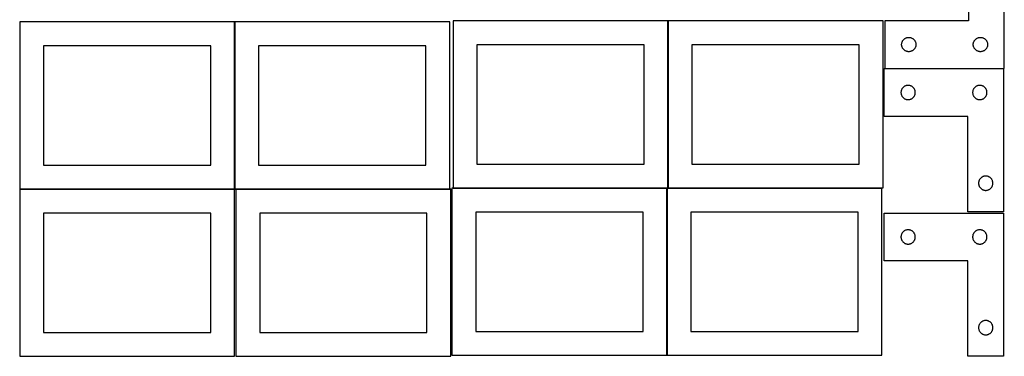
# Model space of a CAD drawing. Header units: millimetres. Extents: x 7 to 1243, y 7 to 2493.
# Tile 1 of 17: x 7 to 1243, y 7 to 430. Entities that reach past the tile are written whole.
import ezdxf

# ---------------------------------------------------------------- set-up
doc = ezdxf.new("R2010")
doc.units = ezdxf.units.MM
doc.layers.add('COMMON', color=5, linetype='CONTINUOUS', true_color=0x0000ff)
doc.layers.add('CUT', color=7, linetype='CONTINUOUS', true_color=0x000000)

msp = doc.modelspace()

# ---------------------------------------------------------------- linework, layer by layer
at = {"layer": 'COMMON'}
for p, q in [((276.620933, 426.720968), (276.620933, 216.720968)), ((820.983737, 428.041933), (820.983737, 218.041933)), ((6.520933, 216.620967), (276.520933, 216.620967)), ((278.041929, 216.620967), (546.720934, 216.620967)), ((550.883737, 217.941932), (819.562864, 217.941932)), ((819.662864, 217.841932), (819.662864, 7.841932)), ((821.083738, 217.941932), (1089.762865, 217.941932))]:
    msp.add_line(p, q, dxfattribs=at)
at = {"layer": 'CUT'}
for p, q in [((1198.428227, 548.303867), (1198.428227, 428.303867)), ((1243.428227, 368.303867), (1243.428227, 548.303867)), ((276.520933, 426.720968), (6.520933, 426.720968)), ((6.520933, 426.720968), (6.520933, 216.720968)), ((276.520933, 216.720968), (276.520933, 426.720968)), ((546.720934, 426.720968), (276.720934, 426.720968)), ((276.720934, 426.720968), (276.720934, 216.720968)), ((546.720934, 216.720968), (546.720934, 426.720968)), ((820.883737, 428.041933), (550.883737, 428.041933)), ((550.883737, 428.041933), (550.883737, 218.041933)), ((820.883737, 218.041933), (820.883737, 428.041933)), ((1091.083738, 428.041933), (821.083738, 428.041933)), ((821.083738, 428.041933), (821.083738, 218.041933)), ((1091.083738, 218.041933), (1091.083738, 428.041933)), ((1198.428227, 428.303867), (1093.428227, 428.303867)), ((1093.428227, 428.303867), (1093.428227, 368.303867)), ((246.520933, 396.720968), (36.520933, 396.720968)), ((36.520933, 396.720968), (36.520933, 246.720968)), ((246.520933, 246.720968), (246.520933, 396.720968)), ((516.720934, 396.720968), (306.720934, 396.720968)), ((306.720934, 396.720968), (306.720934, 246.720968)), ((516.720934, 246.720968), (516.720934, 396.720968)), ((790.883737, 398.041933), (580.883737, 398.041933)), ((580.883737, 398.041933), (580.883737, 248.041933)), ((790.883737, 248.041933), (790.883737, 398.041933)), ((1061.083738, 398.041933), (851.083738, 398.041933)), ((851.083738, 398.041933), (851.083738, 248.041933)), ((1061.083738, 248.041933), (1061.083738, 398.041933)), ((1114.428227, 398.303867), (1114.447497, 398.892495)), ((1114.447497, 397.715239), (1114.428227, 398.303867)), ((1114.447497, 398.892495), (1114.505223, 399.478602)), ((1114.505223, 397.129131), (1114.447497, 397.715239)), ((1114.505223, 399.478602), (1114.60116, 400.05968)), ((1114.60116, 396.548054), (1114.505223, 397.129131)), ((1114.60116, 400.05968), (1114.734895, 400.633238)), ((1114.734895, 395.974495), (1114.60116, 396.548054)), ((1114.734895, 400.633238), (1114.905856, 401.196822)), ((1114.905856, 395.410912), (1114.734895, 395.974495)), ((1114.905856, 401.196822), (1115.113311, 401.748018)), ((1115.113311, 401.748018), (1115.356372, 402.284465)), ((1115.356372, 402.284465), (1115.633998, 402.803867)), ((1115.633998, 402.803867), (1115.945001, 403.303999)), ((1115.945001, 403.303999), (1116.288047, 403.78272)), ((1116.288047, 403.78272), (1116.661669, 404.237979)), ((1116.661669, 404.237979), (1117.064266, 404.667828)), ((1117.064266, 404.667828), (1117.494115, 405.070425)), ((1117.494115, 405.070425), (1117.949374, 405.444047)), ((1117.949374, 405.444047), (1118.428095, 405.787093)), ((1118.428095, 405.787093), (1118.928227, 406.098095)), ((1118.928227, 406.098095), (1119.447629, 406.375721)), ((1119.447629, 406.375721), (1119.984076, 406.618782)), ((1119.984076, 406.618782), (1120.535272, 406.826238)), ((1120.535272, 406.826238), (1121.098856, 406.997199)), ((1121.098856, 406.997199), (1121.672414, 407.130934)), ((1121.672414, 407.130934), (1122.253491, 407.22687)), ((1122.253491, 407.22687), (1122.839599, 407.284597)), ((1122.839599, 407.284597), (1123.428227, 407.303867)), ((1123.428227, 407.303867), (1124.016855, 407.284597)), ((1124.016855, 407.284597), (1124.602963, 407.22687)), ((1124.602963, 407.22687), (1125.18404, 407.130934)), ((1125.18404, 407.130934), (1125.757599, 406.997199)), ((1125.757599, 406.997199), (1126.321182, 406.826238)), ((1126.321182, 406.826238), (1126.872378, 406.618782)), ((1126.872378, 406.618782), (1127.408825, 406.375721)), ((1127.408825, 406.375721), (1127.928227, 406.098095)), ((1127.928227, 406.098095), (1128.428359, 405.787093)), ((1128.428359, 405.787093), (1128.90708, 405.444047)), ((1128.90708, 405.444047), (1129.362339, 405.070425)), ((1129.362339, 405.070425), (1129.792188, 404.667828)), ((1129.792188, 404.667828), (1130.194785, 404.237979)), ((1130.194785, 404.237979), (1130.568407, 403.78272)), ((1130.568407, 403.78272), (1130.911454, 403.303999)), ((1130.911454, 403.303999), (1131.222456, 402.803867)), ((1131.222456, 402.803867), (1131.500082, 402.284465)), ((1131.500082, 402.284465), (1131.743143, 401.748018)), ((1131.743143, 401.748018), (1131.950598, 401.196822)), ((1131.950598, 401.196822), (1132.12156, 400.633238)), ((1132.12156, 395.974495), (1131.950598, 395.410912)), ((1132.12156, 400.633238), (1132.255295, 400.05968)), ((1132.255295, 396.548054), (1132.12156, 395.974495)), ((1132.255295, 400.05968), (1132.351231, 399.478602)), ((1132.351231, 397.129131), (1132.255295, 396.548054)), ((1132.351231, 399.478602), (1132.408957, 398.892495)), ((1132.408957, 397.715239), (1132.351231, 397.129131)), ((1132.408957, 398.892495), (1132.428227, 398.303867)), ((1132.428227, 398.303867), (1132.408957, 397.715239)), ((1204.428227, 398.303867), (1204.447497, 398.892495)), ((1204.447497, 397.715239), (1204.428227, 398.303867)), ((1204.447497, 398.892495), (1204.505223, 399.478602)), ((1204.505223, 397.129131), (1204.447497, 397.715239)), ((1204.505223, 399.478602), (1204.60116, 400.05968)), ((1204.60116, 396.548054), (1204.505223, 397.129131)), ((1204.60116, 400.05968), (1204.734895, 400.633238)), ((1204.734895, 395.974495), (1204.60116, 396.548054)), ((1204.734895, 400.633238), (1204.905856, 401.196822)), ((1204.905856, 395.410912), (1204.734895, 395.974495)), ((1204.905856, 401.196822), (1205.113311, 401.748018)), ((1205.113311, 401.748018), (1205.356372, 402.284465)), ((1205.356372, 402.284465), (1205.633998, 402.803867)), ((1205.633998, 402.803867), (1205.945001, 403.303999)), ((1205.945001, 403.303999), (1206.288047, 403.78272)), ((1206.288047, 403.78272), (1206.661669, 404.237979)), ((1206.661669, 404.237979), (1207.064266, 404.667828)), ((1207.064266, 404.667828), (1207.494115, 405.070425)), ((1207.494115, 405.070425), (1207.949374, 405.444047)), ((1207.949374, 405.444047), (1208.428095, 405.787093)), ((1208.428095, 405.787093), (1208.928227, 406.098095)), ((1208.928227, 406.098095), (1209.447629, 406.375721)), ((1209.447629, 406.375721), (1209.984076, 406.618782)), ((1209.984076, 406.618782), (1210.535272, 406.826238)), ((1210.535272, 406.826238), (1211.098856, 406.997199)), ((1211.098856, 406.997199), (1211.672414, 407.130934)), ((1211.672414, 407.130934), (1212.253491, 407.22687)), ((1212.253491, 407.22687), (1212.839599, 407.284597)), ((1212.839599, 407.284597), (1213.428227, 407.303867)), ((1213.428227, 407.303867), (1214.016855, 407.284597)), ((1214.016855, 407.284597), (1214.602963, 407.22687)), ((1214.602963, 407.22687), (1215.18404, 407.130934)), ((1215.18404, 407.130934), (1215.757599, 406.997199)), ((1215.757599, 406.997199), (1216.321182, 406.826238)), ((1216.321182, 406.826238), (1216.872378, 406.618782)), ((1216.872378, 406.618782), (1217.408825, 406.375721)), ((1217.408825, 406.375721), (1217.928227, 406.098095)), ((1217.928227, 406.098095), (1218.428359, 405.787093)), ((1218.428359, 405.787093), (1218.90708, 405.444047)), ((1218.90708, 405.444047), (1219.362339, 405.070425)), ((1219.362339, 405.070425), (1219.792188, 404.667828)), ((1219.792188, 404.667828), (1220.194785, 404.237979)), ((1220.194785, 404.237979), (1220.568407, 403.78272)), ((1220.568407, 403.78272), (1220.911454, 403.303999)), ((1220.911454, 403.303999), (1221.222456, 402.803867)), ((1221.222456, 402.803867), (1221.500082, 402.284465)), ((1221.500082, 402.284465), (1221.743143, 401.748018)), ((1221.743143, 401.748018), (1221.950598, 401.196822)), ((1221.950598, 401.196822), (1222.12156, 400.633238)), ((1222.12156, 395.974495), (1221.950598, 395.410912)), ((1222.12156, 400.633238), (1222.255295, 400.05968)), ((1222.255295, 396.548054), (1222.12156, 395.974495)), ((1222.255295, 400.05968), (1222.351231, 399.478602)), ((1222.351231, 397.129131), (1222.255295, 396.548054)), ((1222.351231, 399.478602), (1222.408957, 398.892495)), ((1222.408957, 397.715239), (1222.351231, 397.129131)), ((1222.408957, 398.892495), (1222.428227, 398.303867)), ((1222.428227, 398.303867), (1222.408957, 397.715239)), ((1115.113311, 394.859716), (1114.905856, 395.410912)), ((1115.356372, 394.323268), (1115.113311, 394.859716)), ((1115.633998, 393.803867), (1115.356372, 394.323268)), ((1115.945001, 393.303735), (1115.633998, 393.803867)), ((1116.288047, 392.825014), (1115.945001, 393.303735)), ((1116.661669, 392.369754), (1116.288047, 392.825014)), ((1117.064266, 391.939906), (1116.661669, 392.369754)), ((1117.494115, 391.537308), (1117.064266, 391.939906)), ((1117.949374, 391.163687), (1117.494115, 391.537308)), ((1118.428095, 390.82064), (1117.949374, 391.163687)), ((1118.928227, 390.509638), (1118.428095, 390.82064)), ((1119.447629, 390.232012), (1118.928227, 390.509638)), ((1119.984076, 389.988951), (1119.447629, 390.232012)), ((1120.535272, 389.781496), (1119.984076, 389.988951)), ((1121.098856, 389.610534), (1120.535272, 389.781496)), ((1121.672414, 389.476799), (1121.098856, 389.610534)), ((1122.253491, 389.380863), (1121.672414, 389.476799)), ((1122.839599, 389.323136), (1122.253491, 389.380863)), ((1123.428227, 389.303867), (1122.839599, 389.323136)), ((1124.016855, 389.323136), (1123.428227, 389.303867)), ((1124.602963, 389.380863), (1124.016855, 389.323136)), ((1125.18404, 389.476799), (1124.602963, 389.380863)), ((1125.757599, 389.610534), (1125.18404, 389.476799)), ((1126.321182, 389.781496), (1125.757599, 389.610534)), ((1126.872378, 389.988951), (1126.321182, 389.781496)), ((1127.408825, 390.232012), (1126.872378, 389.988951)), ((1127.928227, 390.509638), (1127.408825, 390.232012)), ((1128.428359, 390.82064), (1127.928227, 390.509638)), ((1128.90708, 391.163687), (1128.428359, 390.82064)), ((1129.362339, 391.537308), (1128.90708, 391.163687)), ((1129.792188, 391.939906), (1129.362339, 391.537308)), ((1130.194785, 392.369754), (1129.792188, 391.939906)), ((1130.568407, 392.825014), (1130.194785, 392.369754)), ((1130.911454, 393.303735), (1130.568407, 392.825014)), ((1131.222456, 393.803867), (1130.911454, 393.303735)), ((1131.500082, 394.323268), (1131.222456, 393.803867)), ((1131.743143, 394.859716), (1131.500082, 394.323268)), ((1131.950598, 395.410912), (1131.743143, 394.859716)), ((1205.113311, 394.859716), (1204.905856, 395.410912)), ((1205.356372, 394.323268), (1205.113311, 394.859716)), ((1205.633998, 393.803867), (1205.356372, 394.323268)), ((1205.945001, 393.303735), (1205.633998, 393.803867)), ((1206.288047, 392.825014), (1205.945001, 393.303735)), ((1206.661669, 392.369754), (1206.288047, 392.825014)), ((1207.064266, 391.939906), (1206.661669, 392.369754)), ((1207.494115, 391.537308), (1207.064266, 391.939906)), ((1207.949374, 391.163687), (1207.494115, 391.537308)), ((1208.428095, 390.82064), (1207.949374, 391.163687)), ((1208.928227, 390.509638), (1208.428095, 390.82064)), ((1209.447629, 390.232012), (1208.928227, 390.509638)), ((1209.984076, 389.988951), (1209.447629, 390.232012)), ((1210.535272, 389.781496), (1209.984076, 389.988951)), ((1211.098856, 389.610534), (1210.535272, 389.781496)), ((1211.672414, 389.476799), (1211.098856, 389.610534)), ((1212.253491, 389.380863), (1211.672414, 389.476799)), ((1212.839599, 389.323136), (1212.253491, 389.380863)), ((1213.428227, 389.303867), (1212.839599, 389.323136)), ((1214.016855, 389.323136), (1213.428227, 389.303867)), ((1214.602963, 389.380863), (1214.016855, 389.323136)), ((1215.18404, 389.476799), (1214.602963, 389.380863)), ((1215.757599, 389.610534), (1215.18404, 389.476799)), ((1216.321182, 389.781496), (1215.757599, 389.610534)), ((1216.872378, 389.988951), (1216.321182, 389.781496)), ((1217.408825, 390.232012), (1216.872378, 389.988951)), ((1217.928227, 390.509638), (1217.408825, 390.232012)), ((1218.428359, 390.82064), (1217.928227, 390.509638)), ((1218.90708, 391.163687), (1218.428359, 390.82064)), ((1219.362339, 391.537308), (1218.90708, 391.163687)), ((1219.792188, 391.939906), (1219.362339, 391.537308)), ((1220.194785, 392.369754), (1219.792188, 391.939906)), ((1220.568407, 392.825014), (1220.194785, 392.369754)), ((1220.911454, 393.303735), (1220.568407, 392.825014)), ((1221.222456, 393.803867), (1220.911454, 393.303735)), ((1221.500082, 394.323268), (1221.222456, 393.803867)), ((1221.743143, 394.859716), (1221.500082, 394.323268)), ((1221.950598, 395.410912), (1221.743143, 394.859716)), ((1092.604731, 308.041939), (1092.604731, 368.041939)), ((1092.604731, 368.041939), (1242.604731, 368.041939)), ((1093.428227, 368.303867), (1243.428227, 368.303867)), ((1242.604731, 368.041939), (1242.604731, 188.041939)), ((1119.16058, 346.356855), (1118.624133, 346.113794)), ((1119.711776, 346.56431), (1119.16058, 346.356855)), ((1120.27536, 346.735272), (1119.711776, 346.56431)), ((1120.848918, 346.869007), (1120.27536, 346.735272)), ((1121.429996, 346.964943), (1120.848918, 346.869007)), ((1122.016103, 347.022669), (1121.429996, 346.964943)), ((1122.604731, 347.041939), (1122.016103, 347.022669)), ((1123.19336, 347.022669), (1122.604731, 347.041939)), ((1123.779467, 346.964943), (1123.19336, 347.022669)), ((1124.360544, 346.869007), (1123.779467, 346.964943)), ((1124.934103, 346.735272), (1124.360544, 346.869007)), ((1125.497687, 346.56431), (1124.934103, 346.735272)), ((1126.048882, 346.356855), (1125.497687, 346.56431)), ((1126.58533, 346.113794), (1126.048882, 346.356855)), ((1209.16058, 346.356855), (1208.624133, 346.113794)), ((1209.711776, 346.56431), (1209.16058, 346.356855)), ((1210.27536, 346.735272), (1209.711776, 346.56431)), ((1210.848918, 346.869007), (1210.27536, 346.735272)), ((1211.429996, 346.964943), (1210.848918, 346.869007)), ((1212.016103, 347.022669), (1211.429996, 346.964943)), ((1212.604731, 347.041939), (1212.016103, 347.022669)), ((1213.19336, 347.022669), (1212.604731, 347.041939)), ((1213.779467, 346.964943), (1213.19336, 347.022669)), ((1214.360544, 346.869007), (1213.779467, 346.964943)), ((1214.934103, 346.735272), (1214.360544, 346.869007)), ((1215.497687, 346.56431), (1214.934103, 346.735272)), ((1216.048882, 346.356855), (1215.497687, 346.56431)), ((1216.58533, 346.113794), (1216.048882, 346.356855)), ((1113.624001, 338.630567), (1113.604731, 338.041939)), ((1113.604731, 338.041939), (1113.624001, 337.453311)), ((1113.681728, 339.216675), (1113.624001, 338.630567)), ((1113.624001, 337.453311), (1113.681728, 336.867203)), ((1113.777664, 339.797752), (1113.681728, 339.216675)), ((1113.681728, 336.867203), (1113.777664, 336.286126)), ((1113.911399, 340.371311), (1113.777664, 339.797752)), ((1113.777664, 336.286126), (1113.911399, 335.712568)), ((1114.08236, 340.934894), (1113.911399, 340.371311)), ((1113.911399, 335.712568), (1114.08236, 335.148984)), ((1114.289816, 341.48609), (1114.08236, 340.934894)), ((1114.08236, 335.148984), (1114.289816, 334.597788)), ((1114.532877, 342.022537), (1114.289816, 341.48609)), ((1114.289816, 334.597788), (1114.532877, 334.061341)), ((1114.810503, 342.541939), (1114.532877, 342.022537)), ((1114.532877, 334.061341), (1114.810503, 333.541939)), ((1115.121505, 343.042071), (1114.810503, 342.541939)), ((1115.464551, 343.520792), (1115.121505, 343.042071)), ((1115.838173, 343.976052), (1115.464551, 343.520792)), ((1116.24077, 344.4059), (1115.838173, 343.976052)), ((1116.670619, 344.808497), (1116.24077, 344.4059)), ((1117.125879, 345.182119), (1116.670619, 344.808497)), ((1117.604599, 345.525166), (1117.125879, 345.182119)), ((1118.104731, 345.836168), (1117.604599, 345.525166)), ((1118.624133, 346.113794), (1118.104731, 345.836168)), ((1127.104731, 345.836168), (1126.58533, 346.113794)), ((1127.604863, 345.525166), (1127.104731, 345.836168)), ((1128.083584, 345.182119), (1127.604863, 345.525166)), ((1128.538844, 344.808497), (1128.083584, 345.182119)), ((1128.968692, 344.4059), (1128.538844, 344.808497)), ((1129.37129, 343.976052), (1128.968692, 344.4059)), ((1129.744911, 343.520792), (1129.37129, 343.976052)), ((1130.087958, 343.042071), (1129.744911, 343.520792)), ((1130.39896, 342.541939), (1130.087958, 343.042071)), ((1130.676586, 342.022537), (1130.39896, 342.541939)), ((1130.39896, 333.541939), (1130.676586, 334.061341)), ((1130.919647, 341.48609), (1130.676586, 342.022537)), ((1130.676586, 334.061341), (1130.919647, 334.597788)), ((1131.127103, 340.934894), (1130.919647, 341.48609)), ((1130.919647, 334.597788), (1131.127103, 335.148984)), ((1131.298064, 340.371311), (1131.127103, 340.934894)), ((1131.127103, 335.148984), (1131.298064, 335.712568)), ((1131.431799, 339.797752), (1131.298064, 340.371311)), ((1131.298064, 335.712568), (1131.431799, 336.286126)), ((1131.527735, 339.216675), (1131.431799, 339.797752)), ((1131.431799, 336.286126), (1131.527735, 336.867203)), ((1131.585462, 338.630567), (1131.527735, 339.216675)), ((1131.527735, 336.867203), (1131.585462, 337.453311)), ((1131.604731, 338.041939), (1131.585462, 338.630567)), ((1131.585462, 337.453311), (1131.604731, 338.041939)), ((1203.624001, 338.630567), (1203.604731, 338.041939)), ((1203.604731, 338.041939), (1203.624001, 337.453311)), ((1203.681728, 339.216675), (1203.624001, 338.630567)), ((1203.624001, 337.453311), (1203.681728, 336.867203)), ((1203.777664, 339.797752), (1203.681728, 339.216675)), ((1203.681728, 336.867203), (1203.777664, 336.286126)), ((1203.911399, 340.371311), (1203.777664, 339.797752)), ((1203.777664, 336.286126), (1203.911399, 335.712568)), ((1204.08236, 340.934894), (1203.911399, 340.371311)), ((1203.911399, 335.712568), (1204.08236, 335.148984)), ((1204.289816, 341.48609), (1204.08236, 340.934894)), ((1204.08236, 335.148984), (1204.289816, 334.597788)), ((1204.532877, 342.022537), (1204.289816, 341.48609)), ((1204.289816, 334.597788), (1204.532877, 334.061341)), ((1204.810503, 342.541939), (1204.532877, 342.022537)), ((1204.532877, 334.061341), (1204.810503, 333.541939)), ((1205.121505, 343.042071), (1204.810503, 342.541939)), ((1205.464551, 343.520792), (1205.121505, 343.042071)), ((1205.838173, 343.976052), (1205.464551, 343.520792)), ((1206.24077, 344.4059), (1205.838173, 343.976052)), ((1206.670619, 344.808497), (1206.24077, 344.4059)), ((1207.125879, 345.182119), (1206.670619, 344.808497)), ((1207.604599, 345.525166), (1207.125879, 345.182119)), ((1208.104731, 345.836168), (1207.604599, 345.525166)), ((1208.624133, 346.113794), (1208.104731, 345.836168)), ((1217.104731, 345.836168), (1216.58533, 346.113794)), ((1217.604863, 345.525166), (1217.104731, 345.836168)), ((1218.083584, 345.182119), (1217.604863, 345.525166)), ((1218.538844, 344.808497), (1218.083584, 345.182119)), ((1218.968692, 344.4059), (1218.538844, 344.808497)), ((1219.37129, 343.976052), (1218.968692, 344.4059)), ((1219.744911, 343.520792), (1219.37129, 343.976052)), ((1220.087958, 343.042071), (1219.744911, 343.520792)), ((1220.39896, 342.541939), (1220.087958, 343.042071)), ((1220.676586, 342.022537), (1220.39896, 342.541939)), ((1220.39896, 333.541939), (1220.676586, 334.061341)), ((1220.919647, 341.48609), (1220.676586, 342.022537)), ((1220.676586, 334.061341), (1220.919647, 334.597788)), ((1221.127103, 340.934894), (1220.919647, 341.48609)), ((1220.919647, 334.597788), (1221.127103, 335.148984)), ((1221.298064, 340.371311), (1221.127103, 340.934894)), ((1221.127103, 335.148984), (1221.298064, 335.712568)), ((1221.431799, 339.797752), (1221.298064, 340.371311)), ((1221.298064, 335.712568), (1221.431799, 336.286126)), ((1221.527735, 339.216675), (1221.431799, 339.797752)), ((1221.431799, 336.286126), (1221.527735, 336.867203)), ((1221.585462, 338.630567), (1221.527735, 339.216675)), ((1221.527735, 336.867203), (1221.585462, 337.453311)), ((1221.604731, 338.041939), (1221.585462, 338.630567)), ((1221.585462, 337.453311), (1221.604731, 338.041939)), ((1114.810503, 333.541939), (1115.121505, 333.041807)), ((1115.121505, 333.041807), (1115.464551, 332.563086)), ((1115.464551, 332.563086), (1115.838173, 332.107827)), ((1115.838173, 332.107827), (1116.24077, 331.677978)), ((1116.24077, 331.677978), (1116.670619, 331.275381)), ((1116.670619, 331.275381), (1117.125879, 330.901759)), ((1117.125879, 330.901759), (1117.604599, 330.558713)), ((1117.604599, 330.558713), (1118.104731, 330.247711)), ((1118.104731, 330.247711), (1118.624133, 329.970084)), ((1118.624133, 329.970084), (1119.16058, 329.727023)), ((1119.16058, 329.727023), (1119.711776, 329.519568)), ((1119.711776, 329.519568), (1120.27536, 329.348607)), ((1120.27536, 329.348607), (1120.848918, 329.214872)), ((1120.848918, 329.214872), (1121.429996, 329.118935)), ((1121.429996, 329.118935), (1122.016103, 329.061209)), ((1122.016103, 329.061209), (1122.604731, 329.041939)), ((1122.604731, 329.041939), (1123.19336, 329.061209)), ((1123.19336, 329.061209), (1123.779467, 329.118935)), ((1123.779467, 329.118935), (1124.360544, 329.214872)), ((1124.360544, 329.214872), (1124.934103, 329.348607)), ((1124.934103, 329.348607), (1125.497687, 329.519568)), ((1125.497687, 329.519568), (1126.048882, 329.727023)), ((1126.048882, 329.727023), (1126.58533, 329.970084)), ((1126.58533, 329.970084), (1127.104731, 330.247711)), ((1127.104731, 330.247711), (1127.604863, 330.558713)), ((1127.604863, 330.558713), (1128.083584, 330.901759)), ((1128.083584, 330.901759), (1128.538844, 331.275381)), ((1128.538844, 331.275381), (1128.968692, 331.677978)), ((1128.968692, 331.677978), (1129.37129, 332.107827)), ((1129.37129, 332.107827), (1129.744911, 332.563086)), ((1129.744911, 332.563086), (1130.087958, 333.041807)), ((1130.087958, 333.041807), (1130.39896, 333.541939)), ((1204.810503, 333.541939), (1205.121505, 333.041807)), ((1205.121505, 333.041807), (1205.464551, 332.563086)), ((1205.464551, 332.563086), (1205.838173, 332.107827)), ((1205.838173, 332.107827), (1206.24077, 331.677978)), ((1206.24077, 331.677978), (1206.670619, 331.275381)), ((1206.670619, 331.275381), (1207.125879, 330.901759)), ((1207.125879, 330.901759), (1207.604599, 330.558713)), ((1207.604599, 330.558713), (1208.104731, 330.247711)), ((1208.104731, 330.247711), (1208.624133, 329.970084)), ((1208.624133, 329.970084), (1209.16058, 329.727023)), ((1209.16058, 329.727023), (1209.711776, 329.519568)), ((1209.711776, 329.519568), (1210.27536, 329.348607)), ((1210.27536, 329.348607), (1210.848918, 329.214872)), ((1210.848918, 329.214872), (1211.429996, 329.118935)), ((1211.429996, 329.118935), (1212.016103, 329.061209)), ((1212.016103, 329.061209), (1212.604731, 329.041939)), ((1212.604731, 329.041939), (1213.19336, 329.061209)), ((1213.19336, 329.061209), (1213.779467, 329.118935)), ((1213.779467, 329.118935), (1214.360544, 329.214872)), ((1214.360544, 329.214872), (1214.934103, 329.348607)), ((1214.934103, 329.348607), (1215.497687, 329.519568)), ((1215.497687, 329.519568), (1216.048882, 329.727023)), ((1216.048882, 329.727023), (1216.58533, 329.970084)), ((1216.58533, 329.970084), (1217.104731, 330.247711)), ((1217.104731, 330.247711), (1217.604863, 330.558713)), ((1217.604863, 330.558713), (1218.083584, 330.901759)), ((1218.083584, 330.901759), (1218.538844, 331.275381)), ((1218.538844, 331.275381), (1218.968692, 331.677978)), ((1218.968692, 331.677978), (1219.37129, 332.107827)), ((1219.37129, 332.107827), (1219.744911, 332.563086)), ((1219.744911, 332.563086), (1220.087958, 333.041807)), ((1220.087958, 333.041807), (1220.39896, 333.541939)), ((1197.604731, 308.041939), (1092.604731, 308.041939)), ((1197.604731, 188.041939), (1197.604731, 308.041939)), ((580.883737, 248.041933), (790.883737, 248.041933)), ((851.083738, 248.041933), (1061.083738, 248.041933)), ((36.520933, 246.720968), (246.520933, 246.720968)), ((306.720934, 246.720968), (516.720934, 246.720968)), ((1211.124001, 224.630567), (1211.104731, 224.041939)), ((1211.104731, 224.041939), (1211.124001, 223.453311)), ((1211.181728, 225.216675), (1211.124001, 224.630567)), ((1211.124001, 223.453311), (1211.181728, 222.867203)), ((1211.277664, 225.797752), (1211.181728, 225.216675)), ((1211.181728, 222.867203), (1211.277664, 222.286126)), ((1211.411399, 226.371311), (1211.277664, 225.797752)), ((1211.58236, 226.934894), (1211.411399, 226.371311)), ((1211.789816, 227.48609), (1211.58236, 226.934894)), ((1212.032877, 228.022537), (1211.789816, 227.48609)), ((1212.310503, 228.541939), (1212.032877, 228.022537)), ((1212.621505, 229.042071), (1212.310503, 228.541939)), ((1212.964551, 229.520792), (1212.621505, 229.042071)), ((1213.338173, 229.976052), (1212.964551, 229.520792)), ((1213.74077, 230.4059), (1213.338173, 229.976052)), ((1214.170619, 230.808497), (1213.74077, 230.4059)), ((1214.625879, 231.182119), (1214.170619, 230.808497)), ((1215.104599, 231.525166), (1214.625879, 231.182119)), ((1215.604731, 231.836168), (1215.104599, 231.525166)), ((1216.124133, 232.113794), (1215.604731, 231.836168)), ((1216.66058, 232.356855), (1216.124133, 232.113794)), ((1217.211776, 232.56431), (1216.66058, 232.356855)), ((1217.77536, 232.735272), (1217.211776, 232.56431)), ((1218.348918, 232.869007), (1217.77536, 232.735272)), ((1218.929996, 232.964943), (1218.348918, 232.869007)), ((1219.516103, 233.022669), (1218.929996, 232.964943)), ((1220.104731, 233.041939), (1219.516103, 233.022669)), ((1220.69336, 233.022669), (1220.104731, 233.041939)), ((1221.279467, 232.964943), (1220.69336, 233.022669)), ((1221.860544, 232.869007), (1221.279467, 232.964943)), ((1222.434103, 232.735272), (1221.860544, 232.869007)), ((1222.997687, 232.56431), (1222.434103, 232.735272)), ((1223.548882, 232.356855), (1222.997687, 232.56431)), ((1224.08533, 232.113794), (1223.548882, 232.356855)), ((1224.604731, 231.836168), (1224.08533, 232.113794)), ((1225.104863, 231.525166), (1224.604731, 231.836168)), ((1225.583584, 231.182119), (1225.104863, 231.525166)), ((1226.038844, 230.808497), (1225.583584, 231.182119)), ((1226.468692, 230.4059), (1226.038844, 230.808497)), ((1226.87129, 229.976052), (1226.468692, 230.4059)), ((1227.244911, 229.520792), (1226.87129, 229.976052)), ((1227.587958, 229.042071), (1227.244911, 229.520792)), ((1227.89896, 228.541939), (1227.587958, 229.042071)), ((1228.176586, 228.022537), (1227.89896, 228.541939)), ((1228.419647, 227.48609), (1228.176586, 228.022537)), ((1228.627103, 226.934894), (1228.419647, 227.48609)), ((1228.798064, 226.371311), (1228.627103, 226.934894)), ((1228.931799, 225.797752), (1228.798064, 226.371311)), ((1229.027735, 225.216675), (1228.931799, 225.797752)), ((1228.931799, 222.286126), (1229.027735, 222.867203)), ((1229.085462, 224.630567), (1229.027735, 225.216675)), ((1229.027735, 222.867203), (1229.085462, 223.453311)), ((1229.104731, 224.041939), (1229.085462, 224.630567)), ((1229.085462, 223.453311), (1229.104731, 224.041939)), ((6.520933, 216.720968), (276.520933, 216.720968)), ((276.520933, 216.520967), (6.520933, 216.520967)), ((6.520933, 216.520967), (6.520933, 6.520967)), ((276.520933, 6.520967), (276.520933, 216.520967)), ((276.720934, 216.720968), (546.720934, 216.720968)), ((548.041929, 216.520967), (278.041929, 216.520967)), ((278.041929, 216.520967), (278.041929, 6.520967)), ((548.041929, 6.520967), (548.041929, 216.520967)), ((819.562864, 217.841932), (549.562864, 217.841932)), ((549.562864, 217.841932), (549.562864, 7.841932)), ((550.883737, 218.041933), (820.883737, 218.041933)), ((819.562864, 7.841932), (819.562864, 217.841932)), ((1089.762865, 217.841932), (819.762865, 217.841932)), ((819.762865, 217.841932), (819.762865, 7.841932)), ((821.083738, 218.041933), (1091.083738, 218.041933)), ((1089.762865, 7.841932), (1089.762865, 217.841932)), ((1211.277664, 222.286126), (1211.411399, 221.712568)), ((1211.411399, 221.712568), (1211.58236, 221.148984)), ((1211.58236, 221.148984), (1211.789816, 220.597788)), ((1211.789816, 220.597788), (1212.032877, 220.061341)), ((1212.032877, 220.061341), (1212.310503, 219.541939)), ((1212.310503, 219.541939), (1212.621505, 219.041807)), ((1212.621505, 219.041807), (1212.964551, 218.563086)), ((1212.964551, 218.563086), (1213.338173, 218.107827)), ((1213.338173, 218.107827), (1213.74077, 217.677978)), ((1213.74077, 217.677978), (1214.170619, 217.275381)), ((1214.170619, 217.275381), (1214.625879, 216.901759)), ((1214.625879, 216.901759), (1215.104599, 216.558713)), ((1215.104599, 216.558713), (1215.604731, 216.247711)), ((1215.604731, 216.247711), (1216.124133, 215.970084)), ((1216.124133, 215.970084), (1216.66058, 215.727023)), ((1216.66058, 215.727023), (1217.211776, 215.519568)), ((1217.211776, 215.519568), (1217.77536, 215.348607)), ((1217.77536, 215.348607), (1218.348918, 215.214872)), ((1218.348918, 215.214872), (1218.929996, 215.118935)), ((1218.929996, 215.118935), (1219.516103, 215.061209)), ((1219.516103, 215.061209), (1220.104731, 215.041939)), ((1220.104731, 215.041939), (1220.69336, 215.061209)), ((1220.69336, 215.061209), (1221.279467, 215.118935)), ((1221.279467, 215.118935), (1221.860544, 215.214872)), ((1221.860544, 215.214872), (1222.434103, 215.348607)), ((1222.434103, 215.348607), (1222.997687, 215.519568)), ((1222.997687, 215.519568), (1223.548882, 215.727023)), ((1223.548882, 215.727023), (1224.08533, 215.970084)), ((1224.08533, 215.970084), (1224.604731, 216.247711)), ((1224.604731, 216.247711), (1225.104863, 216.558713)), ((1225.104863, 216.558713), (1225.583584, 216.901759)), ((1225.583584, 216.901759), (1226.038844, 217.275381)), ((1226.038844, 217.275381), (1226.468692, 217.677978)), ((1226.468692, 217.677978), (1226.87129, 218.107827)), ((1226.87129, 218.107827), (1227.244911, 218.563086)), ((1227.244911, 218.563086), (1227.587958, 219.041807)), ((1227.587958, 219.041807), (1227.89896, 219.541939)), ((1227.89896, 219.541939), (1228.176586, 220.061341)), ((1228.176586, 220.061341), (1228.419647, 220.597788)), ((1228.419647, 220.597788), (1228.627103, 221.148984)), ((1228.627103, 221.148984), (1228.798064, 221.712568)), ((1228.798064, 221.712568), (1228.931799, 222.286126)), ((246.520933, 186.520967), (36.520933, 186.520967)), ((36.520933, 186.520967), (36.520933, 36.520967)), ((246.520933, 36.520967), (246.520933, 186.520967)), ((518.041929, 186.520967), (308.041929, 186.520967)), ((308.041929, 186.520967), (308.041929, 36.520967)), ((518.041929, 36.520967), (518.041929, 186.520967)), ((789.562864, 187.841932), (579.562864, 187.841932)), ((579.562864, 187.841932), (579.562864, 37.841932)), ((789.562864, 37.841932), (789.562864, 187.841932)), ((1059.762865, 187.841932), (849.762865, 187.841932)), ((849.762865, 187.841932), (849.762865, 37.841932)), ((1059.762865, 37.841932), (1059.762865, 187.841932)), ((1092.604731, 126.520974), (1092.604731, 186.520974)), ((1092.604731, 186.520974), (1242.604731, 186.520974)), ((1242.604731, 188.041939), (1197.604731, 188.041939)), ((1242.604731, 186.520974), (1242.604731, 6.520974)), ((1114.810503, 161.020974), (1114.532877, 160.501572)), ((1115.121505, 161.521106), (1114.810503, 161.020974)), ((1115.464551, 161.999826), (1115.121505, 161.521106)), ((1115.838173, 162.455086), (1115.464551, 161.999826)), ((1116.24077, 162.884935), (1115.838173, 162.455086)), ((1116.670619, 163.287532), (1116.24077, 162.884935)), ((1117.125879, 163.661154), (1116.670619, 163.287532)), ((1117.604599, 164.0042), (1117.125879, 163.661154)), ((1118.104731, 164.315202), (1117.604599, 164.0042)), ((1118.624133, 164.592828), (1118.104731, 164.315202)), ((1119.16058, 164.835889), (1118.624133, 164.592828)), ((1119.711776, 165.043345), (1119.16058, 164.835889)), ((1120.27536, 165.214306), (1119.711776, 165.043345)), ((1120.848918, 165.348041), (1120.27536, 165.214306)), ((1121.429996, 165.443977), (1120.848918, 165.348041)), ((1122.016103, 165.501704), (1121.429996, 165.443977)), ((1122.604731, 165.520974), (1122.016103, 165.501704)), ((1123.19336, 165.501704), (1122.604731, 165.520974)), ((1123.779467, 165.443977), (1123.19336, 165.501704)), ((1124.360544, 165.348041), (1123.779467, 165.443977)), ((1124.934103, 165.214306), (1124.360544, 165.348041)), ((1125.497687, 165.043345), (1124.934103, 165.214306)), ((1126.048882, 164.835889), (1125.497687, 165.043345)), ((1126.58533, 164.592828), (1126.048882, 164.835889)), ((1127.104731, 164.315202), (1126.58533, 164.592828)), ((1127.604863, 164.0042), (1127.104731, 164.315202)), ((1128.083584, 163.661154), (1127.604863, 164.0042)), ((1128.538844, 163.287532), (1128.083584, 163.661154)), ((1128.968692, 162.884935), (1128.538844, 163.287532)), ((1129.37129, 162.455086), (1128.968692, 162.884935)), ((1129.744911, 161.999826), (1129.37129, 162.455086)), ((1130.087958, 161.521106), (1129.744911, 161.999826)), ((1130.39896, 161.020974), (1130.087958, 161.521106)), ((1130.676586, 160.501572), (1130.39896, 161.020974)), ((1204.810503, 161.020974), (1204.532877, 160.501572)), ((1205.121505, 161.521106), (1204.810503, 161.020974)), ((1205.464551, 161.999826), (1205.121505, 161.521106)), ((1205.838173, 162.455086), (1205.464551, 161.999826)), ((1206.24077, 162.884935), (1205.838173, 162.455086)), ((1206.670619, 163.287532), (1206.24077, 162.884935)), ((1207.125879, 163.661154), (1206.670619, 163.287532)), ((1207.604599, 164.0042), (1207.125879, 163.661154)), ((1208.104731, 164.315202), (1207.604599, 164.0042)), ((1208.624133, 164.592828), (1208.104731, 164.315202)), ((1209.16058, 164.835889), (1208.624133, 164.592828)), ((1209.711776, 165.043345), (1209.16058, 164.835889)), ((1210.27536, 165.214306), (1209.711776, 165.043345)), ((1210.848918, 165.348041), (1210.27536, 165.214306)), ((1211.429996, 165.443977), (1210.848918, 165.348041)), ((1212.016103, 165.501704), (1211.429996, 165.443977)), ((1212.604731, 165.520974), (1212.016103, 165.501704)), ((1213.19336, 165.501704), (1212.604731, 165.520974)), ((1213.779467, 165.443977), (1213.19336, 165.501704)), ((1214.360544, 165.348041), (1213.779467, 165.443977)), ((1214.934103, 165.214306), (1214.360544, 165.348041)), ((1215.497687, 165.043345), (1214.934103, 165.214306)), ((1216.048882, 164.835889), (1215.497687, 165.043345)), ((1216.58533, 164.592828), (1216.048882, 164.835889)), ((1217.104731, 164.315202), (1216.58533, 164.592828)), ((1217.604863, 164.0042), (1217.104731, 164.315202)), ((1218.083584, 163.661154), (1217.604863, 164.0042)), ((1218.538844, 163.287532), (1218.083584, 163.661154)), ((1218.968692, 162.884935), (1218.538844, 163.287532)), ((1219.37129, 162.455086), (1218.968692, 162.884935)), ((1219.744911, 161.999826), (1219.37129, 162.455086)), ((1220.087958, 161.521106), (1219.744911, 161.999826)), ((1220.39896, 161.020974), (1220.087958, 161.521106)), ((1220.676586, 160.501572), (1220.39896, 161.020974)), ((1113.624001, 157.109602), (1113.604731, 156.520974)), ((1113.604731, 156.520974), (1113.624001, 155.932345)), ((1113.681728, 157.695709), (1113.624001, 157.109602)), ((1113.624001, 155.932345), (1113.681728, 155.346238)), ((1113.777664, 158.276786), (1113.681728, 157.695709)), ((1113.681728, 155.346238), (1113.777664, 154.765161)), ((1113.911399, 158.850345), (1113.777664, 158.276786)), ((1113.777664, 154.765161), (1113.911399, 154.191602)), ((1114.08236, 159.413929), (1113.911399, 158.850345)), ((1113.911399, 154.191602), (1114.08236, 153.628018)), ((1114.289816, 159.965124), (1114.08236, 159.413929)), ((1114.08236, 153.628018), (1114.289816, 153.076823)), ((1114.532877, 160.501572), (1114.289816, 159.965124)), ((1114.289816, 153.076823), (1114.532877, 152.540375)), ((1114.532877, 152.540375), (1114.810503, 152.020974)), ((1114.810503, 152.020974), (1115.121505, 151.520841)), ((1115.121505, 151.520841), (1115.464551, 151.042121)), ((1115.464551, 151.042121), (1115.838173, 150.586861)), ((1115.838173, 150.586861), (1116.24077, 150.157013)), ((1116.24077, 150.157013), (1116.670619, 149.754415)), ((1116.670619, 149.754415), (1117.125879, 149.380794)), ((1117.125879, 149.380794), (1117.604599, 149.037747)), ((1117.604599, 149.037747), (1118.104731, 148.726745)), ((1118.104731, 148.726745), (1118.624133, 148.449119)), ((1118.624133, 148.449119), (1119.16058, 148.206058)), ((1126.048882, 148.206058), (1126.58533, 148.449119)), ((1126.58533, 148.449119), (1127.104731, 148.726745)), ((1127.104731, 148.726745), (1127.604863, 149.037747)), ((1127.604863, 149.037747), (1128.083584, 149.380794)), ((1128.083584, 149.380794), (1128.538844, 149.754415)), ((1128.538844, 149.754415), (1128.968692, 150.157013)), ((1128.968692, 150.157013), (1129.37129, 150.586861)), ((1129.37129, 150.586861), (1129.744911, 151.042121)), ((1129.744911, 151.042121), (1130.087958, 151.520841)), ((1130.087958, 151.520841), (1130.39896, 152.020974)), ((1130.39896, 152.020974), (1130.676586, 152.540375)), ((1130.919647, 159.965124), (1130.676586, 160.501572)), ((1130.676586, 152.540375), (1130.919647, 153.076823)), ((1131.127103, 159.413929), (1130.919647, 159.965124)), ((1130.919647, 153.076823), (1131.127103, 153.628018)), ((1131.298064, 158.850345), (1131.127103, 159.413929)), ((1131.127103, 153.628018), (1131.298064, 154.191602)), ((1131.431799, 158.276786), (1131.298064, 158.850345)), ((1131.298064, 154.191602), (1131.431799, 154.765161)), ((1131.527735, 157.695709), (1131.431799, 158.276786)), ((1131.431799, 154.765161), (1131.527735, 155.346238)), ((1131.585462, 157.109602), (1131.527735, 157.695709)), ((1131.527735, 155.346238), (1131.585462, 155.932345)), ((1131.604731, 156.520974), (1131.585462, 157.109602)), ((1131.585462, 155.932345), (1131.604731, 156.520974)), ((1203.624001, 157.109602), (1203.604731, 156.520974)), ((1203.604731, 156.520974), (1203.624001, 155.932345)), ((1203.681728, 157.695709), (1203.624001, 157.109602)), ((1203.624001, 155.932345), (1203.681728, 155.346238)), ((1203.777664, 158.276786), (1203.681728, 157.695709)), ((1203.681728, 155.346238), (1203.777664, 154.765161)), ((1203.911399, 158.850345), (1203.777664, 158.276786)), ((1203.777664, 154.765161), (1203.911399, 154.191602)), ((1204.08236, 159.413929), (1203.911399, 158.850345)), ((1203.911399, 154.191602), (1204.08236, 153.628018)), ((1204.289816, 159.965124), (1204.08236, 159.413929)), ((1204.08236, 153.628018), (1204.289816, 153.076823)), ((1204.532877, 160.501572), (1204.289816, 159.965124)), ((1204.289816, 153.076823), (1204.532877, 152.540375)), ((1204.532877, 152.540375), (1204.810503, 152.020974)), ((1204.810503, 152.020974), (1205.121505, 151.520841)), ((1205.121505, 151.520841), (1205.464551, 151.042121)), ((1205.464551, 151.042121), (1205.838173, 150.586861)), ((1205.838173, 150.586861), (1206.24077, 150.157013)), ((1206.24077, 150.157013), (1206.670619, 149.754415)), ((1206.670619, 149.754415), (1207.125879, 149.380794)), ((1207.125879, 149.380794), (1207.604599, 149.037747)), ((1207.604599, 149.037747), (1208.104731, 148.726745)), ((1208.104731, 148.726745), (1208.624133, 148.449119)), ((1208.624133, 148.449119), (1209.16058, 148.206058)), ((1216.048882, 148.206058), (1216.58533, 148.449119)), ((1216.58533, 148.449119), (1217.104731, 148.726745)), ((1217.104731, 148.726745), (1217.604863, 149.037747)), ((1217.604863, 149.037747), (1218.083584, 149.380794)), ((1218.083584, 149.380794), (1218.538844, 149.754415)), ((1218.538844, 149.754415), (1218.968692, 150.157013)), ((1218.968692, 150.157013), (1219.37129, 150.586861)), ((1219.37129, 150.586861), (1219.744911, 151.042121)), ((1219.744911, 151.042121), (1220.087958, 151.520841)), ((1220.087958, 151.520841), (1220.39896, 152.020974)), ((1220.39896, 152.020974), (1220.676586, 152.540375)), ((1220.919647, 159.965124), (1220.676586, 160.501572)), ((1220.676586, 152.540375), (1220.919647, 153.076823)), ((1221.127103, 159.413929), (1220.919647, 159.965124)), ((1220.919647, 153.076823), (1221.127103, 153.628018)), ((1221.298064, 158.850345), (1221.127103, 159.413929)), ((1221.127103, 153.628018), (1221.298064, 154.191602)), ((1221.431799, 158.276786), (1221.298064, 158.850345)), ((1221.298064, 154.191602), (1221.431799, 154.765161)), ((1221.527735, 157.695709), (1221.431799, 158.276786)), ((1221.431799, 154.765161), (1221.527735, 155.346238)), ((1221.585462, 157.109602), (1221.527735, 157.695709)), ((1221.527735, 155.346238), (1221.585462, 155.932345)), ((1221.604731, 156.520974), (1221.585462, 157.109602)), ((1221.585462, 155.932345), (1221.604731, 156.520974)), ((1119.16058, 148.206058), (1119.711776, 147.998602)), ((1119.711776, 147.998602), (1120.27536, 147.827641)), ((1120.27536, 147.827641), (1120.848918, 147.693906)), ((1120.848918, 147.693906), (1121.429996, 147.59797)), ((1121.429996, 147.59797), (1122.016103, 147.540243)), ((1122.016103, 147.540243), (1122.604731, 147.520974)), ((1122.604731, 147.520974), (1123.19336, 147.540243)), ((1123.19336, 147.540243), (1123.779467, 147.59797)), ((1123.779467, 147.59797), (1124.360544, 147.693906)), ((1124.360544, 147.693906), (1124.934103, 147.827641)), ((1124.934103, 147.827641), (1125.497687, 147.998602)), ((1125.497687, 147.998602), (1126.048882, 148.206058)), ((1209.16058, 148.206058), (1209.711776, 147.998602)), ((1209.711776, 147.998602), (1210.27536, 147.827641)), ((1210.27536, 147.827641), (1210.848918, 147.693906)), ((1210.848918, 147.693906), (1211.429996, 147.59797)), ((1211.429996, 147.59797), (1212.016103, 147.540243)), ((1212.016103, 147.540243), (1212.604731, 147.520974)), ((1212.604731, 147.520974), (1213.19336, 147.540243)), ((1213.19336, 147.540243), (1213.779467, 147.59797)), ((1213.779467, 147.59797), (1214.360544, 147.693906)), ((1214.360544, 147.693906), (1214.934103, 147.827641)), ((1214.934103, 147.827641), (1215.497687, 147.998602)), ((1215.497687, 147.998602), (1216.048882, 148.206058)), ((1197.604731, 126.520974), (1092.604731, 126.520974)), ((1197.604731, 6.520974), (1197.604731, 126.520974)), ((1214.625879, 49.661154), (1214.170619, 49.287532)), ((1215.104599, 50.0042), (1214.625879, 49.661154)), ((1215.604731, 50.315202), (1215.104599, 50.0042)), ((1216.124133, 50.592828), (1215.604731, 50.315202)), ((1216.66058, 50.835889), (1216.124133, 50.592828)), ((1217.211776, 51.043345), (1216.66058, 50.835889)), ((1217.77536, 51.214306), (1217.211776, 51.043345)), ((1218.348918, 51.348041), (1217.77536, 51.214306)), ((1218.929996, 51.443977), (1218.348918, 51.348041)), ((1219.516103, 51.501704), (1218.929996, 51.443977)), ((1220.104731, 51.520974), (1219.516103, 51.501704)), ((1220.69336, 51.501704), (1220.104731, 51.520974)), ((1221.279467, 51.443977), (1220.69336, 51.501704)), ((1221.860544, 51.348041), (1221.279467, 51.443977)), ((1222.434103, 51.214306), (1221.860544, 51.348041)), ((1222.997687, 51.043345), (1222.434103, 51.214306)), ((1223.548882, 50.835889), (1222.997687, 51.043345)), ((1224.08533, 50.592828), (1223.548882, 50.835889)), ((1224.604731, 50.315202), (1224.08533, 50.592828)), ((1225.104863, 50.0042), (1224.604731, 50.315202)), ((1225.583584, 49.661154), (1225.104863, 50.0042)), ((1226.038844, 49.287532), (1225.583584, 49.661154)), ((579.562864, 37.841932), (789.562864, 37.841932)), ((849.762865, 37.841932), (1059.762865, 37.841932)), ((1211.124001, 43.109602), (1211.104731, 42.520974)), ((1211.104731, 42.520974), (1211.124001, 41.932345)), ((1211.181728, 43.695709), (1211.124001, 43.109602)), ((1211.124001, 41.932345), (1211.181728, 41.346238)), ((1211.277664, 44.276786), (1211.181728, 43.695709)), ((1211.181728, 41.346238), (1211.277664, 40.765161)), ((1211.411399, 44.850345), (1211.277664, 44.276786)), ((1211.277664, 40.765161), (1211.411399, 40.191602)), ((1211.58236, 45.413929), (1211.411399, 44.850345)), ((1211.411399, 40.191602), (1211.58236, 39.628018)), ((1211.789816, 45.965124), (1211.58236, 45.413929)), ((1211.58236, 39.628018), (1211.789816, 39.076823)), ((1212.032877, 46.501572), (1211.789816, 45.965124)), ((1211.789816, 39.076823), (1212.032877, 38.540375)), ((1212.310503, 47.020974), (1212.032877, 46.501572)), ((1212.032877, 38.540375), (1212.310503, 38.020974)), ((1212.621505, 47.521106), (1212.310503, 47.020974)), ((1212.310503, 38.020974), (1212.621505, 37.520841)), ((1212.964551, 47.999826), (1212.621505, 47.521106)), ((1212.621505, 37.520841), (1212.964551, 37.042121)), ((1213.338173, 48.455086), (1212.964551, 47.999826)), ((1213.74077, 48.884935), (1213.338173, 48.455086)), ((1214.170619, 49.287532), (1213.74077, 48.884935)), ((1226.468692, 48.884935), (1226.038844, 49.287532)), ((1226.87129, 48.455086), (1226.468692, 48.884935)), ((1227.244911, 47.999826), (1226.87129, 48.455086)), ((1227.587958, 47.521106), (1227.244911, 47.999826)), ((1227.244911, 37.042121), (1227.587958, 37.520841)), ((1227.89896, 47.020974), (1227.587958, 47.521106)), ((1227.587958, 37.520841), (1227.89896, 38.020974)), ((1228.176586, 46.501572), (1227.89896, 47.020974)), ((1227.89896, 38.020974), (1228.176586, 38.540375)), ((1228.419647, 45.965124), (1228.176586, 46.501572)), ((1228.176586, 38.540375), (1228.419647, 39.076823)), ((1228.627103, 45.413929), (1228.419647, 45.965124)), ((1228.419647, 39.076823), (1228.627103, 39.628018)), ((1228.798064, 44.850345), (1228.627103, 45.413929)), ((1228.627103, 39.628018), (1228.798064, 40.191602)), ((1228.931799, 44.276786), (1228.798064, 44.850345)), ((1228.798064, 40.191602), (1228.931799, 40.765161)), ((1229.027735, 43.695709), (1228.931799, 44.276786)), ((1228.931799, 40.765161), (1229.027735, 41.346238)), ((1229.085462, 43.109602), (1229.027735, 43.695709)), ((1229.027735, 41.346238), (1229.085462, 41.932345)), ((1229.104731, 42.520974), (1229.085462, 43.109602)), ((1229.085462, 41.932345), (1229.104731, 42.520974)), ((36.520933, 36.520967), (246.520933, 36.520967)), ((308.041929, 36.520967), (518.041929, 36.520967)), ((1212.964551, 37.042121), (1213.338173, 36.586861)), ((1213.338173, 36.586861), (1213.74077, 36.157013)), ((1213.74077, 36.157013), (1214.170619, 35.754415)), ((1214.170619, 35.754415), (1214.625879, 35.380794)), ((1214.625879, 35.380794), (1215.104599, 35.037747)), ((1215.104599, 35.037747), (1215.604731, 34.726745)), ((1215.604731, 34.726745), (1216.124133, 34.449119)), ((1216.124133, 34.449119), (1216.66058, 34.206058)), ((1216.66058, 34.206058), (1217.211776, 33.998602)), ((1217.211776, 33.998602), (1217.77536, 33.827641)), ((1217.77536, 33.827641), (1218.348918, 33.693906)), ((1218.348918, 33.693906), (1218.929996, 33.59797)), ((1218.929996, 33.59797), (1219.516103, 33.540243)), ((1219.516103, 33.540243), (1220.104731, 33.520974)), ((1220.104731, 33.520974), (1220.69336, 33.540243)), ((1220.69336, 33.540243), (1221.279467, 33.59797)), ((1221.279467, 33.59797), (1221.860544, 33.693906)), ((1221.860544, 33.693906), (1222.434103, 33.827641)), ((1222.434103, 33.827641), (1222.997687, 33.998602)), ((1222.997687, 33.998602), (1223.548882, 34.206058)), ((1223.548882, 34.206058), (1224.08533, 34.449119)), ((1224.08533, 34.449119), (1224.604731, 34.726745)), ((1224.604731, 34.726745), (1225.104863, 35.037747)), ((1225.104863, 35.037747), (1225.583584, 35.380794)), ((1225.583584, 35.380794), (1226.038844, 35.754415)), ((1226.038844, 35.754415), (1226.468692, 36.157013)), ((1226.468692, 36.157013), (1226.87129, 36.586861)), ((1226.87129, 36.586861), (1227.244911, 37.042121)), ((6.520933, 6.520967), (276.520933, 6.520967)), ((278.041929, 6.520967), (548.041929, 6.520967)), ((549.562864, 7.841932), (819.562864, 7.841932)), ((819.762865, 7.841932), (1089.762865, 7.841932)), ((1242.604731, 6.520974), (1197.604731, 6.520974))]:
    msp.add_line(p, q, dxfattribs=at)

doc.saveas('drawing.dxf')
